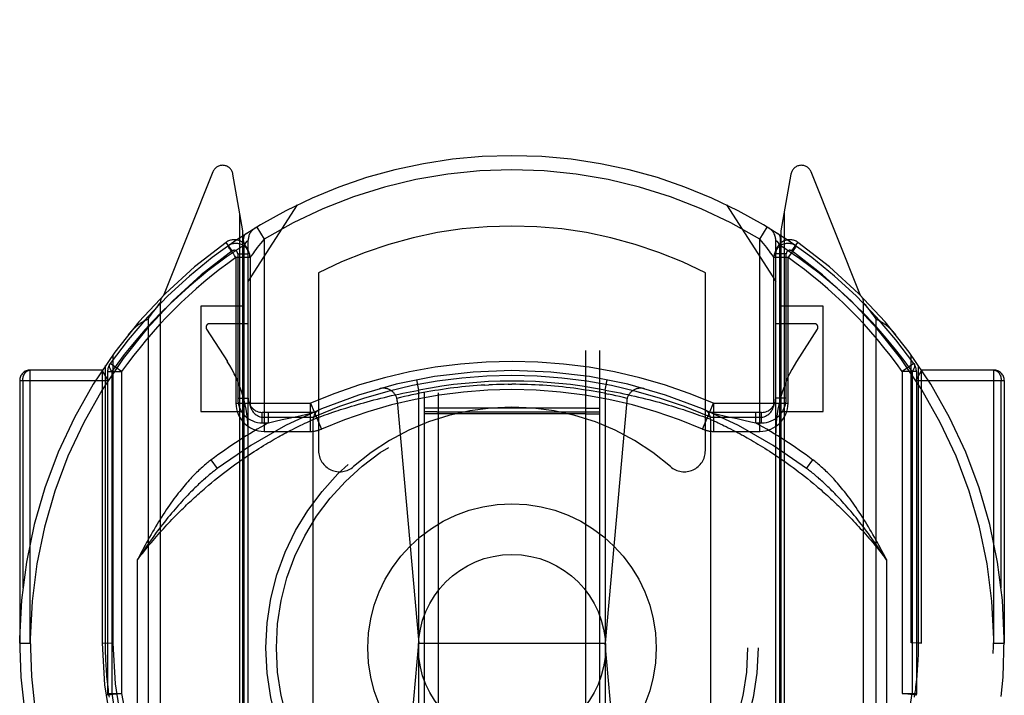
# Model space of a CAD drawing. Header units: inches. Extents: x 0 to 253, y 0 to 164.
# Tile 69 of 97: x 81.429 to 82.829, y 112.297 to 113.258. Entities that reach past the tile are written whole.
import ezdxf

# ---------------------------------------------------------------- set-up
doc = ezdxf.new("R2010")
doc.units = ezdxf.units.IN
doc.header["$LTSCALE"] = 13.939812
doc.header["$MEASUREMENT"] = 0
doc.linetypes.add('HIDDEN', pattern=[0.2, 0.1, -0.1])
doc.layers.add('RIGHTHAND_DOOR_ASSEMBLY', color=7, linetype='CONTINUOUS')

msp = doc.modelspace()

# ---------------------------------------------------------------- linework, layer by layer
at = {"layer": 'RIGHTHAND_DOOR_ASSEMBLY', "color": 8, "linetype": 'HIDDEN'}
for p, q in [((82.0038, 115.5154), (82.0038, 83.5138)), ((82.0238, 115.5154), (82.0238, 83.5137)), ((82.2338, 83.5137), (82.2338, 115.5154)), ((82.2538, 83.5138), (82.2538, 115.5154)), ((81.7034, 113.0413), (81.6332, 112.8658)), ((81.7463, 112.9577), (81.7321, 113.0383)), ((82.5255, 113.0383), (82.5113, 112.9577)), ((82.6244, 112.8658), (82.5542, 113.0413)), ((81.7538, 112.8855), (81.8238, 112.9945)), ((82.4338, 112.9945), (82.5038, 112.8855)), ((81.7419, 111.9491), (81.7419, 112.9826)), ((82.5157, 112.9826), (82.5157, 111.9491)), ((81.7463, 111.9415), (81.7463, 112.9577)), ((81.766, 112.963), (81.7763, 112.9459)), ((82.4813, 112.9459), (82.4917, 112.963)), ((82.5113, 112.9577), (82.5113, 111.9415)), ((81.7309, 112.929), (81.7222, 112.9412)), ((81.748, 112.9371), (81.7506, 112.9404)), ((81.7506, 112.9404), (81.7524, 112.9427)), ((81.7538, 111.9413), (81.7538, 112.9444)), ((81.7763, 112.9459), (81.7713, 112.9397)), ((81.7763, 112.9459), (81.7763, 112.6724)), ((82.4813, 112.6724), (82.4813, 112.9459)), ((82.5038, 111.9413), (82.5038, 112.9444)), ((82.5042, 112.944), (82.5052, 112.9427)), ((82.5052, 112.9427), (82.5071, 112.9404)), ((82.5071, 112.9404), (82.5097, 112.9371)), ((82.5267, 112.929), (82.5354, 112.9412)), ((82.5329, 112.9361), (82.5283, 112.9392)), ((81.725, 112.9362), (81.7248, 112.9361)), ((81.725, 112.9362), (81.7248, 112.9361)), ((81.7255, 112.9366), (81.725, 112.9362)), ((81.7388, 112.9249), (81.7388, 112.7194)), ((81.7388, 112.9249), (81.7538, 112.9249)), ((81.748, 111.9511), (81.748, 112.9371)), ((82.499, 112.923), (82.4965, 112.9264)), ((82.5188, 112.9249), (82.5038, 112.9249)), ((82.5097, 111.9512), (82.5097, 112.937)), ((82.5188, 112.7194), (82.5188, 112.9249)), ((82.5317, 112.9344), (82.5247, 112.9245)), ((81.7363, 112.9197), (81.7363, 112.7124)), ((81.7563, 112.9197), (81.7363, 112.9197)), ((81.7563, 112.9197), (81.7563, 112.7124)), ((82.5013, 112.7124), (82.5013, 112.9197)), ((82.5213, 112.9197), (82.5013, 112.9197)), ((82.5213, 112.7124), (82.5213, 112.9197)), ((81.8538, 112.8977), (81.8538, 112.645)), ((82.4038, 112.645), (82.4038, 112.8977)), ((81.6269, 112.8527), (81.6287, 112.855)), ((81.6287, 112.855), (81.6288, 112.8552)), ((81.6288, 112.8552), (81.6288, 111.8877)), ((82.6288, 111.8877), (82.6288, 112.8552)), ((82.6288, 112.8552), (82.6308, 112.8527)), ((81.6155, 112.8378), (81.6173, 112.8403)), ((81.6173, 112.8403), (81.6194, 112.8431)), ((81.6194, 112.8431), (81.6213, 112.8455)), ((81.6213, 112.8455), (81.6232, 112.848)), ((81.6232, 112.848), (81.6251, 112.8504)), ((81.6251, 112.8504), (81.6269, 112.8527)), ((81.6863, 112.8505), (81.6863, 112.7005)), ((81.7463, 112.8505), (81.6863, 112.8505)), ((82.5713, 112.8505), (82.5113, 112.8505)), ((82.5713, 112.7005), (82.5713, 112.8505)), ((82.6308, 112.8527), (82.6326, 112.8504)), ((82.6326, 112.8504), (82.6344, 112.8481)), ((82.6344, 112.8481), (82.6363, 112.8457)), ((82.6363, 112.8457), (82.638, 112.8433)), ((82.638, 112.8433), (82.6401, 112.8407)), ((82.6401, 112.8407), (82.6418, 112.8383)), ((81.6113, 112.8321), (81.6134, 112.8351)), ((81.6113, 112.8321), (81.6113, 111.9108)), ((81.6134, 112.8351), (81.6155, 112.8378)), ((82.6418, 112.8383), (82.6438, 112.8357)), ((82.6464, 111.9108), (82.6464, 112.8321)), ((81.6946, 112.8178), (81.7241, 112.7719)), ((81.7538, 112.8255), (81.6988, 112.8255)), ((82.5588, 112.8255), (82.5038, 112.8255)), ((82.5336, 112.7719), (82.563, 112.8178)), ((81.5613, 112.7812), (81.5613, 112.3715)), ((82.6963, 112.3715), (82.6963, 112.7812)), ((81.4438, 112.3714), (81.4438, 112.7596)), ((81.5463, 112.7596), (81.4438, 112.7596)), ((81.5463, 112.7596), (81.5463, 112.3714)), ((81.5544, 112.7446), (81.5463, 112.7596)), ((81.5507, 112.3715), (81.5507, 112.7661)), ((81.5538, 112.7573), (81.5538, 112.2998)), ((81.5538, 112.7573), (81.5738, 112.7573)), ((81.5738, 112.7573), (81.5575, 112.7689)), ((81.5597, 112.7573), (81.5597, 112.2997)), ((81.5738, 112.7573), (81.5738, 112.2997)), ((82.7001, 112.7689), (82.6838, 112.7573)), ((82.6838, 112.7573), (82.6838, 112.2997)), ((82.7038, 112.7573), (82.6838, 112.7573)), ((82.698, 112.7574), (82.698, 112.2997)), ((82.7113, 112.7596), (82.7032, 112.7446)), ((82.7038, 112.7573), (82.7038, 112.2998)), ((82.7069, 112.3715), (82.7069, 112.7661)), ((82.7113, 112.3714), (82.7113, 112.7596)), ((82.8138, 112.7596), (82.7113, 112.7596)), ((82.8138, 112.3714), (82.8138, 112.7596)), ((81.4288, 112.7446), (81.4288, 112.3714)), ((81.4288, 112.7446), (81.5544, 112.7446)), ((81.4332, 112.7446), (81.4332, 112.4497)), ((81.9963, 112.731), (81.9934, 112.7457)), ((82.2613, 112.731), (82.2642, 112.7457)), ((82.7032, 112.7446), (82.8288, 112.7446)), ((82.8244, 112.4497), (82.8244, 112.7446)), ((82.8288, 112.7446), (82.8288, 112.3714)), ((81.9787, 112.7277), (81.984, 112.7287)), ((81.984, 112.7287), (81.9893, 112.7297)), ((81.9963, 112.0169), (81.9963, 112.731)), ((82.0903, 112.7382), (82.0958, 112.7385)), ((82.1233, 112.7393), (82.1288, 112.7393)), ((82.2613, 112.731), (82.2613, 112.0169)), ((82.2613, 112.731), (82.2666, 112.73)), ((82.2666, 112.73), (82.2719, 112.729)), ((82.2719, 112.729), (82.2772, 112.728)), ((82.2772, 112.728), (82.2825, 112.727)), ((81.7388, 112.7194), (81.7538, 112.7194)), ((81.9182, 112.7132), (81.9229, 112.7145)), ((81.9229, 112.7145), (81.9276, 112.7158)), ((81.9276, 112.7158), (81.9325, 112.7171)), ((81.9325, 112.7171), (81.9374, 112.7183)), ((81.9374, 112.7183), (81.9424, 112.7196)), ((81.9424, 112.7196), (81.9474, 112.7208)), ((81.9474, 112.7208), (81.9525, 112.722)), ((81.9525, 112.722), (81.9577, 112.7232)), ((81.9577, 112.7232), (81.9629, 112.7244)), ((81.9629, 112.7244), (81.9681, 112.7255)), ((81.9657, 112.7156), (81.9963, 112.3714)), ((81.9681, 112.7255), (81.9734, 112.7266)), ((81.9734, 112.7266), (81.9787, 112.7277)), ((82.2603, 112.7265), (82.2657, 112.7254)), ((82.2919, 112.7156), (82.2613, 112.3714)), ((82.2825, 112.727), (82.2878, 112.7259)), ((82.2878, 112.7259), (82.293, 112.7247)), ((82.293, 112.7247), (82.2982, 112.7236)), ((82.2982, 112.7236), (82.3034, 112.7224)), ((82.3034, 112.7224), (82.3085, 112.7212)), ((82.3085, 112.7212), (82.3136, 112.72)), ((82.3136, 112.72), (82.3186, 112.7187)), ((82.3186, 112.7187), (82.3235, 112.7175)), ((82.3235, 112.7175), (82.3284, 112.7162)), ((82.3284, 112.7162), (82.3332, 112.7149)), ((82.3332, 112.7149), (82.3379, 112.7137)), ((82.5188, 112.7194), (82.5038, 112.7194)), ((81.6863, 112.7005), (81.7463, 112.7005)), ((81.7363, 112.7124), (81.8422, 112.7124)), ((81.8421, 112.6724), (81.8421, 112.7124)), ((81.8421, 112.7124), (81.8581, 112.6757)), ((81.8741, 112.6996), (81.8783, 112.701)), ((81.8783, 112.701), (81.8817, 112.7021)), ((81.8817, 112.7021), (81.8852, 112.7033)), ((81.8852, 112.7033), (81.8888, 112.7044)), ((81.8888, 112.7044), (81.8926, 112.7056)), ((81.8926, 112.7056), (81.8966, 112.7069)), ((81.8966, 112.7069), (81.9007, 112.7081)), ((81.9007, 112.7081), (81.9049, 112.7094)), ((81.9049, 112.7094), (81.9092, 112.7107)), ((81.9092, 112.7107), (81.9137, 112.7119)), ((81.9137, 112.7119), (81.9182, 112.7132)), ((82.0238, 112.7055), (82.0038, 112.7055)), ((82.0057, 112.7003), (82.0045, 112.7003)), ((82.0097, 112.7004), (82.0057, 112.7003)), ((82.0221, 112.7004), (82.0097, 112.7004)), ((82.0221, 112.7004), (82.2356, 112.7004)), ((82.2338, 112.7055), (82.0238, 112.7055)), ((82.2338, 112.7055), (82.2538, 112.7055)), ((82.2356, 112.7004), (82.248, 112.7004)), ((82.248, 112.7004), (82.252, 112.7003)), ((82.3379, 112.7137), (82.3425, 112.7124)), ((82.3425, 112.7124), (82.347, 112.7111)), ((82.347, 112.7111), (82.3513, 112.7098)), ((82.3513, 112.7098), (82.3556, 112.7085)), ((82.3611, 112.7069), (82.365, 112.7056)), ((82.365, 112.7056), (82.3688, 112.7044)), ((82.3688, 112.7044), (82.3725, 112.7033)), ((82.3725, 112.7033), (82.376, 112.7021)), ((82.376, 112.7021), (82.3804, 112.7006)), ((82.3804, 112.7006), (82.3846, 112.6992)), ((82.3996, 112.6757), (82.4155, 112.7124)), ((82.4155, 112.7124), (82.4155, 112.6724)), ((82.4156, 112.7124), (82.5213, 112.7124)), ((82.5113, 112.7005), (82.5713, 112.7005)), ((81.7738, 112.6844), (81.7738, 112.6994)), ((81.8463, 112.6994), (81.7738, 112.6994)), ((81.7763, 112.6924), (81.8421, 112.6924)), ((81.7824, 112.6844), (81.7824, 112.6994)), ((81.7824, 112.6844), (81.7923, 112.6868)), ((81.7923, 112.6868), (81.8022, 112.6891)), ((81.8022, 112.6891), (81.8114, 112.6911)), ((81.8114, 112.6911), (81.8203, 112.6932)), ((81.8203, 112.6932), (81.8289, 112.695)), ((81.8289, 112.695), (81.8373, 112.6968)), ((81.8369, 112.6852), (81.8399, 112.6866)), ((81.8373, 112.6968), (81.8395, 112.6973)), ((81.8395, 112.6973), (81.8405, 112.6975)), ((81.8399, 112.6866), (81.8427, 112.6879)), ((81.8405, 112.6975), (81.8411, 112.6976)), ((81.8411, 112.6976), (81.8414, 112.6977)), ((81.8414, 112.6977), (81.8417, 112.6977)), ((81.8421, 112.6978), (81.8424, 112.6979)), ((81.8424, 112.6979), (81.8426, 112.6979)), ((81.8427, 112.6879), (81.8454, 112.6891)), ((81.843, 112.698), (81.8432, 112.6981)), ((81.8433, 112.6981), (81.8434, 112.6981)), ((81.8463, 112.6895), (81.8494, 112.6907)), ((81.8463, 112.0583), (81.8463, 112.6895)), ((81.8494, 112.6907), (81.8527, 112.692)), ((81.8527, 112.692), (81.8561, 112.6932)), ((81.8561, 112.6932), (81.8593, 112.6944)), ((81.8593, 112.6944), (81.8631, 112.6957)), ((81.8631, 112.6957), (81.8665, 112.6969)), ((81.8665, 112.6969), (81.8701, 112.6982)), ((81.8701, 112.6982), (81.8741, 112.6996)), ((82.011, 112.6973), (82.0065, 112.6973)), ((82.0238, 112.6972), (82.011, 112.6973)), ((82.2338, 112.6972), (82.0238, 112.6972)), ((82.248, 112.6973), (82.252, 112.6973)), ((82.252, 112.6973), (82.2531, 112.6973)), ((82.3846, 112.6992), (82.3885, 112.6979)), ((82.3885, 112.6979), (82.3921, 112.6966)), ((82.3921, 112.6966), (82.3961, 112.6952)), ((82.3961, 112.6952), (82.3997, 112.6939)), ((82.3997, 112.6939), (82.4033, 112.6925)), ((82.4033, 112.6925), (82.4067, 112.6913)), ((82.4067, 112.6913), (82.4102, 112.69)), ((82.4102, 112.69), (82.4113, 112.6895)), ((82.4838, 112.6994), (82.4113, 112.6994)), ((82.4113, 112.6895), (82.4113, 112.0583)), ((82.4113, 112.6895), (82.4138, 112.6884)), ((82.4138, 112.6884), (82.4167, 112.6871)), ((82.4143, 112.6981), (82.4224, 112.6964)), ((82.4155, 112.6924), (82.4813, 112.6924)), ((82.4167, 112.6871), (82.4194, 112.6858)), ((82.4224, 112.6964), (82.4307, 112.6946)), ((82.4307, 112.6946), (82.4392, 112.6927)), ((82.4392, 112.6927), (82.4488, 112.6906)), ((82.4488, 112.6906), (82.4583, 112.6884)), ((82.4583, 112.6884), (82.4683, 112.6861)), ((82.4683, 112.6861), (82.4753, 112.6844)), ((82.4753, 112.6844), (82.4753, 112.6994)), ((82.4838, 112.6844), (82.4838, 112.6994)), ((81.7738, 112.6844), (81.7824, 112.6844)), ((81.7763, 112.6724), (81.8421, 112.6724)), ((81.8096, 112.6716), (81.8132, 112.6735)), ((81.8132, 112.6735), (81.8166, 112.6752)), ((81.8166, 112.6752), (81.8199, 112.6769)), ((81.8199, 112.6769), (81.8229, 112.6784)), ((81.8229, 112.6784), (81.8258, 112.6799)), ((81.8258, 112.6799), (81.8286, 112.6812)), ((81.8286, 112.6812), (81.8311, 112.6824)), ((81.8311, 112.6824), (81.8342, 112.6839)), ((81.8342, 112.6839), (81.8369, 112.6852)), ((82.4155, 112.6724), (82.4813, 112.6724)), ((82.4194, 112.6858), (82.4219, 112.6847)), ((82.4219, 112.6847), (82.4248, 112.6833)), ((82.4248, 112.6833), (82.428, 112.6817)), ((82.428, 112.6817), (82.4307, 112.6805)), ((82.4307, 112.6805), (82.4335, 112.6791)), ((82.4335, 112.6791), (82.4364, 112.6776)), ((82.4364, 112.6776), (82.4396, 112.676)), ((82.4396, 112.676), (82.4429, 112.6743)), ((82.4429, 112.6743), (82.4464, 112.6724)), ((82.4464, 112.6724), (82.45, 112.6705)), ((82.4753, 112.6844), (82.4838, 112.6844)), ((81.7849, 112.6577), (81.7879, 112.6595)), ((81.7879, 112.6595), (81.7908, 112.6612)), ((81.7908, 112.6612), (81.7937, 112.6629)), ((81.7937, 112.6629), (81.7966, 112.6645)), ((81.7966, 112.6645), (81.7993, 112.666)), ((81.7993, 112.666), (81.802, 112.6675)), ((81.802, 112.6675), (81.8046, 112.6689)), ((81.8046, 112.6689), (81.8072, 112.6703)), ((81.8072, 112.6703), (81.8096, 112.6716)), ((82.45, 112.6705), (82.4526, 112.6692)), ((82.4526, 112.6692), (82.4552, 112.6677)), ((82.4552, 112.6677), (82.4578, 112.6663)), ((82.4578, 112.6663), (82.4606, 112.6648)), ((82.4606, 112.6648), (82.4634, 112.6632)), ((82.4634, 112.6632), (82.4663, 112.6615)), ((82.4663, 112.6615), (82.4692, 112.6598)), ((82.4692, 112.6598), (82.4722, 112.6581)), ((82.4722, 112.6581), (82.4753, 112.6563)), ((81.762, 112.6436), (81.7654, 112.6458)), ((81.7654, 112.6458), (81.7688, 112.648)), ((81.7688, 112.648), (81.7721, 112.65)), ((81.7721, 112.65), (81.7754, 112.6521)), ((81.7754, 112.6521), (81.7786, 112.654)), ((81.7786, 112.654), (81.7818, 112.6559)), ((81.7818, 112.6559), (81.7849, 112.6577)), ((82.4753, 112.6563), (82.4784, 112.6544)), ((82.4784, 112.6544), (82.4816, 112.6525)), ((82.4816, 112.6525), (82.4848, 112.6505)), ((82.4848, 112.6505), (82.4882, 112.6484)), ((82.4882, 112.6484), (82.4915, 112.6463)), ((82.4915, 112.6463), (82.495, 112.6441)), ((82.495, 112.6441), (82.4985, 112.6418)), ((81.7008, 112.6317), (81.7098, 112.6197)), ((81.7401, 112.6288), (81.7439, 112.6314)), ((81.7439, 112.6314), (81.7476, 112.634)), ((81.7476, 112.634), (81.7513, 112.6365)), ((81.7513, 112.6365), (81.7549, 112.6389)), ((81.7549, 112.6389), (81.7584, 112.6413)), ((81.7584, 112.6413), (81.762, 112.6436)), ((82.4985, 112.6418), (82.502, 112.6395)), ((82.502, 112.6395), (82.5056, 112.637)), ((82.5056, 112.637), (82.5093, 112.6346)), ((82.5093, 112.6346), (82.513, 112.632)), ((82.513, 112.632), (82.5168, 112.6294)), ((82.5478, 112.6197), (82.5568, 112.6317)), ((81.7204, 112.6143), (81.7245, 112.6174)), ((81.7245, 112.6174), (81.7284, 112.6204)), ((81.7284, 112.6204), (81.7324, 112.6233)), ((81.7324, 112.6233), (81.7363, 112.6261)), ((81.7363, 112.6261), (81.7401, 112.6288)), ((82.5168, 112.6294), (82.5206, 112.6266)), ((82.5206, 112.6266), (82.5245, 112.6238)), ((82.5245, 112.6238), (82.5284, 112.621)), ((82.5284, 112.621), (82.5324, 112.618)), ((82.5324, 112.618), (82.5364, 112.6149)), ((81.7017, 112.5994), (81.7059, 112.6029)), ((81.7059, 112.6029), (81.7101, 112.6063)), ((81.7101, 112.6063), (81.7143, 112.6096)), ((82.5364, 112.6149), (82.5405, 112.6118)), ((82.5405, 112.6118), (82.5446, 112.6086)), ((82.5446, 112.6086), (82.5488, 112.6052)), ((82.5488, 112.6052), (82.5531, 112.6018)), ((81.6931, 112.5922), (81.6974, 112.5959)), ((81.6974, 112.5959), (81.7017, 112.5994)), ((82.5531, 112.6018), (82.5573, 112.5983)), ((81.5963, 112.258), (81.5963, 112.4898)), ((82.6613, 112.4898), (82.6613, 112.258)), ((81.4288, 112.3714), (81.4438, 112.3714)), ((81.5463, 112.3714), (81.5507, 112.3715)), ((81.5463, 112.3714), (81.5613, 112.3715)), ((81.9662, 112.0321), (81.9963, 112.3714)), ((81.9963, 112.3714), (82.2613, 112.3714)), ((82.2915, 112.0321), (82.2613, 112.3714)), ((82.7113, 112.3714), (82.6963, 112.3715)), ((82.7069, 112.3715), (82.7113, 112.3714)), ((82.8138, 112.3714), (82.8288, 112.3714)), ((81.5538, 112.2998), (81.554, 112.2971)), ((81.5538, 112.2998), (81.5738, 112.2998)), ((81.5738, 112.2998), (81.554, 112.2971)), ((82.6838, 112.2998), (82.7038, 112.2998)), ((82.7036, 112.2971), (82.6838, 112.2998)), ((82.7038, 112.2998), (82.7036, 112.2971))]:
    msp.add_line(p, q, dxfattribs=at)
for points in [[(81.7513, 112.9539), (81.7498, 112.9527), (81.7486, 112.9512), (81.7477, 112.9493), (81.7471, 112.9472), (81.7468, 112.9449), (81.7469, 112.9424), (81.7473, 112.9398), (81.748, 112.9371)], [(82.5097, 112.9371), (82.5104, 112.9398), (82.5108, 112.9424), (82.5108, 112.9449), (82.5105, 112.9472), (82.5099, 112.9493), (82.509, 112.9512), (82.5078, 112.9527), (82.5063, 112.9539)], [(81.7524, 112.9427), (81.7535, 112.944), (81.7537, 112.9443), (81.7538, 112.9444)], [(81.7713, 112.9397), (81.7689, 112.9367), (81.7666, 112.9338), (81.7646, 112.9311), (81.7628, 112.9286), (81.7612, 112.9265), (81.7587, 112.9231)], [(82.4965, 112.9264), (82.4949, 112.9286), (82.4931, 112.931), (82.491, 112.9337), (82.4888, 112.9366), (82.4864, 112.9397), (82.4813, 112.9459)], [(82.5038, 112.9444), (82.5039, 112.9443), (82.5042, 112.944)], [(81.748, 112.9371), (81.7224, 112.9201), (81.6964, 112.9005), (81.6697, 112.8785), (81.6426, 112.8539)], [(81.7281, 112.9314), (81.7272, 112.9326), (81.7264, 112.9337), (81.7257, 112.9347), (81.7252, 112.9354), (81.7249, 112.9359), (81.7248, 112.9361)], [(81.7363, 112.9197), (81.7353, 112.9211), (81.7343, 112.9226), (81.7332, 112.9242), (81.7321, 112.9257), (81.731, 112.9273), (81.73, 112.9287), (81.7281, 112.9314)], [(82.615, 112.8539), (82.591, 112.876), (82.5654, 112.8973), (82.5383, 112.9176), (82.5097, 112.937)], [(82.5247, 112.9245), (82.5231, 112.9221), (82.5213, 112.9197)], [(82.5329, 112.9361), (82.5328, 112.936), (82.5326, 112.9356), (82.5322, 112.9351), (82.5317, 112.9344)], [(81.7567, 112.9202), (81.7564, 112.9198), (81.7563, 112.9197)], [(81.7587, 112.9231), (81.7578, 112.9218), (81.7567, 112.9202)], [(82.5013, 112.9197), (82.5012, 112.9198), (82.501, 112.9202), (82.499, 112.923)], [(81.6426, 112.8539), (81.6301, 112.8415), (81.6183, 112.8292), (81.6072, 112.8171), (81.5968, 112.8051), (81.587, 112.7933), (81.5776, 112.7815), (81.5685, 112.7695), (81.5597, 112.7573)], [(82.698, 112.7574), (82.6866, 112.773), (82.6742, 112.7889), (82.6609, 112.805), (82.6466, 112.8213), (82.6313, 112.8376), (82.615, 112.8539)], [(81.5834, 112.8102), (81.5841, 112.8111), (81.5848, 112.8119), (81.5855, 112.8127), (81.5862, 112.8135), (81.587, 112.8143), (81.5877, 112.8151), (81.5884, 112.8159), (81.5892, 112.8167), (81.5899, 112.8174), (81.5907, 112.8182), (81.5915, 112.8189), (81.5922, 112.8196), (81.593, 112.8203), (81.5938, 112.821), (81.5946, 112.8217), (81.5954, 112.8224), (81.5963, 112.823), (81.5971, 112.8237), (81.5979, 112.8243), (81.5988, 112.8249), (81.5996, 112.8255), (81.6005, 112.8261), (81.6013, 112.8267), (81.6022, 112.8273), (81.6031, 112.8278), (81.6039, 112.8283), (81.6048, 112.8289), (81.6057, 112.8294), (81.6066, 112.8299), (81.6075, 112.8303), (81.6085, 112.8308), (81.6094, 112.8312), (81.6103, 112.8317), (81.6113, 112.8321)], [(82.6438, 112.8357), (82.6459, 112.8328), (82.6464, 112.8321)], [(82.6464, 112.8321), (82.6473, 112.8317), (82.6483, 112.8312), (82.6492, 112.8308), (82.6501, 112.8303), (82.651, 112.8298), (82.6519, 112.8294), (82.6528, 112.8289), (82.6537, 112.8283), (82.6546, 112.8278), (82.6555, 112.8273), (82.6563, 112.8267), (82.6572, 112.8261), (82.658, 112.8255), (82.6589, 112.8249), (82.6597, 112.8243), (82.6606, 112.8237), (82.6614, 112.823), (82.6622, 112.8224), (82.663, 112.8217), (82.6638, 112.821), (82.6646, 112.8203), (82.6654, 112.8196), (82.6662, 112.8189), (82.667, 112.8182), (82.6677, 112.8174), (82.6685, 112.8167), (82.6692, 112.8159), (82.67, 112.8151), (82.6707, 112.8143), (82.6714, 112.8135), (82.6721, 112.8127), (82.6728, 112.8119), (82.6735, 112.8111), (82.6742, 112.8102)], [(81.4332, 112.7446), (81.4332, 112.7449), (81.4332, 112.7453), (81.4332, 112.7456), (81.4333, 112.7459), (81.4333, 112.7462), (81.4333, 112.7465), (81.4333, 112.7468), (81.4334, 112.7472), (81.4334, 112.7475), (81.4335, 112.7478), (81.4335, 112.7481), (81.4336, 112.7484), (81.4336, 112.7487), (81.4337, 112.749), (81.4338, 112.7493), (81.4338, 112.7496), (81.4339, 112.7499), (81.434, 112.7502), (81.4341, 112.7505), (81.4342, 112.7508), (81.4343, 112.7511), (81.4344, 112.7514), (81.4345, 112.7517), (81.4346, 112.7519), (81.4347, 112.7522), (81.4348, 112.7525), (81.4349, 112.7528), (81.435, 112.753), (81.4352, 112.7533), (81.4353, 112.7535), (81.4354, 112.7538), (81.4356, 112.7541), (81.4357, 112.7543), (81.4359, 112.7545), (81.436, 112.7548), (81.4362, 112.755), (81.4363, 112.7552), (81.4365, 112.7555), (81.4367, 112.7557), (81.4368, 112.7559), (81.437, 112.7561), (81.4372, 112.7563), (81.4373, 112.7565), (81.4375, 112.7567), (81.4377, 112.7569), (81.4379, 112.7571), (81.4381, 112.7572), (81.4383, 112.7574), (81.4385, 112.7576), (81.4387, 112.7577), (81.4389, 112.7579), (81.4391, 112.758), (81.4393, 112.7582), (81.4395, 112.7583), (81.4397, 112.7584), (81.4399, 112.7585), (81.4401, 112.7587), (81.4403, 112.7588), (81.4405, 112.7589), (81.4407, 112.759), (81.4409, 112.7591), (81.4412, 112.7591), (81.4414, 112.7592), (81.4416, 112.7593), (81.4418, 112.7594), (81.442, 112.7594), (81.4423, 112.7595), (81.4425, 112.7595), (81.4427, 112.7595), (81.4429, 112.7596), (81.4432, 112.7596), (81.4434, 112.7596), (81.4436, 112.7596), (81.4438, 112.7596)], [(81.5597, 112.7573), (81.5583, 112.7596), (81.5573, 112.7618), (81.5567, 112.7638), (81.5565, 112.7658), (81.5568, 112.7674), (81.5575, 112.7689)], [(82.7001, 112.7689), (82.7009, 112.7675), (82.7011, 112.7658), (82.701, 112.7638), (82.7004, 112.7618), (82.6994, 112.7596), (82.698, 112.7573)], [(82.8138, 112.7596), (82.8141, 112.7596), (82.8143, 112.7596), (82.8145, 112.7596), (82.8147, 112.7596), (82.8149, 112.7595), (82.8152, 112.7595), (82.8154, 112.7595), (82.8156, 112.7594), (82.8158, 112.7594), (82.8161, 112.7593), (82.8163, 112.7592), (82.8165, 112.7591), (82.8167, 112.7591), (82.8169, 112.759), (82.8171, 112.7589), (82.8174, 112.7588), (82.8176, 112.7587), (82.8178, 112.7585), (82.818, 112.7584), (82.8182, 112.7583), (82.8184, 112.7582), (82.8186, 112.758), (82.8188, 112.7579), (82.819, 112.7577), (82.8192, 112.7576), (82.8194, 112.7574), (82.8196, 112.7572), (82.8198, 112.7571), (82.82, 112.7569), (82.8201, 112.7567), (82.8203, 112.7565), (82.8205, 112.7563), (82.8207, 112.7561), (82.8208, 112.7559), (82.821, 112.7557), (82.8212, 112.7555), (82.8213, 112.7552), (82.8215, 112.755), (82.8216, 112.7548), (82.8218, 112.7545), (82.8219, 112.7543), (82.8221, 112.7541), (82.8222, 112.7538), (82.8224, 112.7535), (82.8225, 112.7533), (82.8226, 112.753), (82.8227, 112.7528), (82.8229, 112.7525), (82.823, 112.7522), (82.8231, 112.7519), (82.8232, 112.7517), (82.8233, 112.7514), (82.8234, 112.7511), (82.8235, 112.7508), (82.8236, 112.7505), (82.8237, 112.7502), (82.8237, 112.7499), (82.8238, 112.7496), (82.8239, 112.7493), (82.824, 112.749), (82.824, 112.7487), (82.8241, 112.7484), (82.8241, 112.7481), (82.8242, 112.7478), (82.8242, 112.7475), (82.8243, 112.7472), (82.8243, 112.7468), (82.8243, 112.7465), (82.8244, 112.7462), (82.8244, 112.7459), (82.8244, 112.7456), (82.8244, 112.7453), (82.8244, 112.7449), (82.8244, 112.7446)], [(82.0903, 112.7382), (82.0848, 112.7379), (82.0793, 112.7375), (82.0738, 112.7371), (82.0683, 112.7366), (82.0628, 112.7361), (82.0573, 112.7355), (82.0518, 112.7349), (82.0463, 112.7343), (82.0409, 112.7336), (82.0354, 112.7328), (82.0299, 112.7321), (82.0245, 112.7312), (82.019, 112.7304), (82.0136, 112.7295), (82.0082, 112.7285), (82.0028, 112.7275), (81.9973, 112.7265), (81.9919, 112.7254), (81.9865, 112.7242), (81.9812, 112.7231), (81.9758, 112.7218), (81.9704, 112.7206), (81.9651, 112.7193)], [(81.9893, 112.7297), (81.9946, 112.7307), (81.9963, 112.731)], [(82.1233, 112.7393), (82.1178, 112.7392), (82.1123, 112.7391), (82.1068, 112.7389), (82.1013, 112.7387), (82.0958, 112.7385)], [(82.2603, 112.7265), (82.2549, 112.7275), (82.2495, 112.7285), (82.244, 112.7295), (82.2386, 112.7304), (82.2332, 112.7312), (82.2277, 112.7321), (82.2223, 112.7328), (82.2168, 112.7336), (82.2113, 112.7343), (82.2058, 112.7349), (82.2004, 112.7355), (82.1949, 112.7361), (82.1894, 112.7366), (82.1839, 112.7371), (82.1784, 112.7375), (82.1729, 112.7379), (82.1674, 112.7382), (82.1619, 112.7385), (82.1564, 112.7387), (82.1509, 112.7389), (82.1454, 112.7391), (82.1399, 112.7392), (82.1343, 112.7393), (82.1288, 112.7393)], [(82.2926, 112.7193), (82.2872, 112.7206), (82.2819, 112.7218), (82.2765, 112.7231), (82.2711, 112.7242), (82.2657, 112.7254)], [(82.0045, 112.7003), (82.0041, 112.7003), (82.0039, 112.7003), (82.0038, 112.7003)], [(82.252, 112.7003), (82.2531, 112.7003), (82.2535, 112.7003), (82.2538, 112.7003), (82.2538, 112.7003)], [(82.3556, 112.7085), (82.3597, 112.7073), (82.3611, 112.7069)], [(81.8417, 112.6977), (81.842, 112.6978), (81.8421, 112.6978)], [(81.8426, 112.6979), (81.8429, 112.698), (81.8429, 112.698), (81.843, 112.698), (81.843, 112.698)], [(81.8432, 112.6981), (81.8432, 112.6981), (81.8433, 112.6981)], [(81.8454, 112.6891), (81.8463, 112.6895), (81.8463, 112.6895)], [(82.0065, 112.6973), (82.005, 112.6973), (82.0045, 112.6973), (82.0041, 112.6973), (82.0039, 112.6973), (82.0038, 112.6973)], [(82.2338, 112.6972), (82.2356, 112.6972), (82.248, 112.6973)], [(82.2531, 112.6973), (82.2535, 112.6973), (82.2538, 112.6973), (82.2538, 112.6973)], [(81.7008, 112.6317), (81.6994, 112.6306), (81.6979, 112.6294), (81.6964, 112.6282), (81.6949, 112.627), (81.6933, 112.6257), (81.6917, 112.6244), (81.6902, 112.6231), (81.6886, 112.6216), (81.6869, 112.6202), (81.6853, 112.6187), (81.6836, 112.6171), (81.682, 112.6155), (81.6803, 112.6139), (81.6785, 112.6122), (81.6768, 112.6104), (81.675, 112.6086), (81.6733, 112.6067), (81.6715, 112.6048), (81.6696, 112.6028), (81.6678, 112.6007), (81.6659, 112.5986), (81.664, 112.5964), (81.6621, 112.5942), (81.6602, 112.5918), (81.6583, 112.5895), (81.6563, 112.587), (81.6543, 112.5844), (81.6522, 112.5818), (81.6502, 112.5791), (81.6481, 112.5763), (81.646, 112.5734), (81.6439, 112.5704), (81.6417, 112.5674), (81.6395, 112.5642), (81.6373, 112.5609), (81.6351, 112.5576), (81.6328, 112.5541), (81.6305, 112.5505)], [(82.6271, 112.5505), (82.6249, 112.5541), (82.6226, 112.5576), (82.6203, 112.5609), (82.6181, 112.5642), (82.6159, 112.5674), (82.6138, 112.5704), (82.6116, 112.5734), (82.6095, 112.5763), (82.6075, 112.5791), (82.6054, 112.5818), (82.6034, 112.5844), (82.6014, 112.587), (82.5994, 112.5895), (82.5974, 112.5918), (82.5955, 112.5942), (82.5936, 112.5964), (82.5917, 112.5986), (82.5899, 112.6007), (82.588, 112.6028), (82.5862, 112.6048), (82.5844, 112.6067), (82.5826, 112.6086), (82.5809, 112.6104), (82.5791, 112.6122), (82.5774, 112.6139), (82.5757, 112.6155), (82.574, 112.6171), (82.5724, 112.6187), (82.5707, 112.6202), (82.5691, 112.6216), (82.5675, 112.6231), (82.5659, 112.6244), (82.5643, 112.6257), (82.5628, 112.627), (82.5613, 112.6282), (82.5598, 112.6294), (82.5583, 112.6306), (82.5568, 112.6317)], [(81.7098, 112.6197), (81.7085, 112.6187), (81.7071, 112.6176), (81.7057, 112.6165), (81.7043, 112.6154), (81.7029, 112.6143), (81.7014, 112.6131), (81.6999, 112.6119), (81.6984, 112.6106), (81.6968, 112.6093), (81.6952, 112.6079), (81.6936, 112.6066), (81.692, 112.6051), (81.6903, 112.6036), (81.6886, 112.6021), (81.6869, 112.6005), (81.6851, 112.5989), (81.6833, 112.5972), (81.6815, 112.5955), (81.6797, 112.5937), (81.6778, 112.5919), (81.6758, 112.59), (81.6739, 112.588), (81.6719, 112.586), (81.6699, 112.5839), (81.6678, 112.5818), (81.6657, 112.5795), (81.6635, 112.5772), (81.6613, 112.5749), (81.6591, 112.5724), (81.6568, 112.5699), (81.6545, 112.5673), (81.6521, 112.5646), (81.6497, 112.5618), (81.6473, 112.5589), (81.6448, 112.5559), (81.6422, 112.5529), (81.6396, 112.5497), (81.637, 112.5464)], [(82.6207, 112.5464), (82.618, 112.5497), (82.6154, 112.5529), (82.6129, 112.5559), (82.6104, 112.5589), (82.6079, 112.5618), (82.6055, 112.5646), (82.6032, 112.5673), (82.6008, 112.5699), (82.5986, 112.5724), (82.5963, 112.5749), (82.5941, 112.5772), (82.592, 112.5795), (82.5899, 112.5818), (82.5878, 112.5839), (82.5858, 112.586), (82.5838, 112.588), (82.5818, 112.59), (82.5799, 112.5919), (82.578, 112.5937), (82.5761, 112.5955), (82.5743, 112.5972), (82.5725, 112.5989), (82.5708, 112.6005), (82.569, 112.6021), (82.5673, 112.6036), (82.5657, 112.6051), (82.564, 112.6066), (82.5624, 112.6079), (82.5608, 112.6093), (82.5593, 112.6106), (82.5578, 112.6119), (82.5563, 112.6131), (82.5548, 112.6143), (82.5533, 112.6154), (82.5519, 112.6165), (82.5505, 112.6176), (82.5492, 112.6187), (82.5478, 112.6197)], [(81.7143, 112.6096), (81.7184, 112.6128), (81.7204, 112.6143)], [(81.5963, 112.4898), (81.5988, 112.4931), (81.6013, 112.4963), (81.6038, 112.4994), (81.6062, 112.5025), (81.6087, 112.5056), (81.6112, 112.5086), (81.6136, 112.5116), (81.6161, 112.5145), (81.6186, 112.5174), (81.621, 112.5203), (81.6234, 112.5231), (81.6259, 112.5259), (81.6283, 112.5286), (81.6307, 112.5314), (81.6331, 112.534), (81.6356, 112.5367), (81.638, 112.5393), (81.6404, 112.5418), (81.6427, 112.5444), (81.6451, 112.5469), (81.6475, 112.5493), (81.6499, 112.5518), (81.6522, 112.5542), (81.6546, 112.5565), (81.6569, 112.5589), (81.6592, 112.5612), (81.6616, 112.5634), (81.6639, 112.5657), (81.6662, 112.5679), (81.6685, 112.5701), (81.6708, 112.5722), (81.673, 112.5743), (81.6753, 112.5764), (81.6776, 112.5785), (81.6798, 112.5805), (81.682, 112.5825), (81.6843, 112.5845), (81.6865, 112.5865), (81.6887, 112.5884), (81.6909, 112.5903), (81.6931, 112.5922)], [(82.5573, 112.5983), (82.5617, 112.5947), (82.5638, 112.5928), (82.566, 112.591), (82.5682, 112.5891), (82.5704, 112.5871), (82.5727, 112.5852), (82.5749, 112.5832), (82.5772, 112.5812), (82.5794, 112.5791), (82.5817, 112.5771), (82.584, 112.575), (82.5862, 112.5728), (82.5885, 112.5707), (82.5908, 112.5685), (82.5932, 112.5663), (82.5955, 112.564), (82.5978, 112.5617), (82.6002, 112.5594), (82.6025, 112.5571), (82.6049, 112.5547), (82.6073, 112.5523), (82.6097, 112.5499), (82.612, 112.5474), (82.6144, 112.5449), (82.6169, 112.5423), (82.6193, 112.5397), (82.6217, 112.5371), (82.6241, 112.5344), (82.6266, 112.5317), (82.629, 112.529), (82.6315, 112.5262), (82.6339, 112.5234), (82.6364, 112.5206), (82.6389, 112.5177), (82.6413, 112.5148), (82.6438, 112.5118), (82.6463, 112.5088), (82.6488, 112.5057), (82.6513, 112.5026), (82.6538, 112.4995), (82.6563, 112.4963), (82.6588, 112.4931), (82.6613, 112.4898)], [(81.6305, 112.5505), (81.6284, 112.5472), (81.6262, 112.5437), (81.6241, 112.5403), (81.622, 112.5367), (81.6198, 112.5331), (81.6177, 112.5295), (81.6156, 112.5258), (81.6134, 112.522), (81.6113, 112.5182), (81.6092, 112.5143), (81.607, 112.5104), (81.6049, 112.5064), (81.6028, 112.5023), (81.6006, 112.4982), (81.5985, 112.4941), (81.5963, 112.4898)], [(81.637, 112.5464), (81.6345, 112.5433), (81.632, 112.5402), (81.6295, 112.5369), (81.627, 112.5337), (81.6245, 112.5304), (81.622, 112.527), (81.6195, 112.5235), (81.617, 112.52), (81.6144, 112.5165), (81.6118, 112.5128), (81.6093, 112.5092), (81.6067, 112.5054), (81.6041, 112.5016), (81.6015, 112.4978), (81.5989, 112.4938), (81.5963, 112.4898)], [(82.6613, 112.4898), (82.6587, 112.4938), (82.6561, 112.4978), (82.6535, 112.5016), (82.6509, 112.5054), (82.6484, 112.5092), (82.6458, 112.5128), (82.6432, 112.5165), (82.6407, 112.52), (82.6382, 112.5235), (82.6356, 112.527), (82.6331, 112.5304), (82.6306, 112.5337), (82.6281, 112.5369), (82.6256, 112.5402), (82.6231, 112.5433), (82.6207, 112.5464)], [(82.6613, 112.4898), (82.6592, 112.4941), (82.657, 112.4982), (82.6549, 112.5023), (82.6528, 112.5064), (82.6506, 112.5104), (82.6485, 112.5143), (82.6463, 112.5182), (82.6442, 112.522), (82.6421, 112.5258), (82.6399, 112.5295), (82.6378, 112.5331), (82.6357, 112.5367), (82.6335, 112.5403), (82.6314, 112.5437), (82.6293, 112.5472), (82.6271, 112.5505)], [(81.5563, 112.2944), (81.5558, 112.2981), (81.5553, 112.3017), (81.5549, 112.3054), (81.5544, 112.3091), (81.554, 112.3127), (81.5536, 112.3164), (81.5533, 112.3201), (81.5529, 112.3237), (81.5526, 112.3274), (81.5523, 112.3311), (81.5521, 112.3347), (81.5518, 112.3384), (81.5516, 112.3421), (81.5514, 112.3457), (81.5512, 112.3494), (81.5511, 112.3531), (81.551, 112.3567), (81.5509, 112.3604), (81.5508, 112.3641), (81.5507, 112.3678), (81.5507, 112.3715)], [(82.7013, 112.2944), (82.7018, 112.2981), (82.7023, 112.3017), (82.7028, 112.3054), (82.7032, 112.3091), (82.7036, 112.3127), (82.704, 112.3164), (82.7044, 112.3201), (82.7047, 112.3237), (82.705, 112.3274), (82.7053, 112.3311), (82.7056, 112.3347), (82.7058, 112.3384), (82.706, 112.3421), (82.7062, 112.3457), (82.7064, 112.3494), (82.7066, 112.3531), (82.7067, 112.3567), (82.7068, 112.3604), (82.7069, 112.3641), (82.7069, 112.3678), (82.7069, 112.3715)], [(81.554, 112.2971), (81.5541, 112.2975), (81.5546, 112.2979), (81.5554, 112.2983), (81.5565, 112.2988), (81.558, 112.2993), (81.5597, 112.2998)], [(81.5597, 112.2997), (81.563, 112.2783), (81.5672, 112.2565), (81.5725, 112.2342), (81.5789, 112.2116), (81.5864, 112.1885), (81.5952, 112.1653), (81.6053, 112.1419), (81.6166, 112.1184)], [(82.641, 112.1184), (82.6515, 112.1399), (82.6609, 112.1616), (82.6693, 112.1833), (82.6768, 112.2052), (82.6834, 112.2277), (82.6892, 112.2509), (82.694, 112.2749), (82.698, 112.2997)], [(82.698, 112.2998), (82.6997, 112.2993), (82.7011, 112.2988), (82.7022, 112.2983), (82.703, 112.2979), (82.7035, 112.2975), (82.7036, 112.2971)]]:
    msp.add_lwpolyline(points, dxfattribs=at)
for radius in [0.35, 0.335, 0.205, 0.133]:
    msp.add_circle((82.1288, 112.3644), radius, dxfattribs=at)
for centre, radius, start, end in [((82.1288, 112.3644), 0.7, 35.2961, 144.7039), ((81.7173, 113.0357), 0.015, 10, 158.1959), ((82.5403, 113.0357), 0.015, 21.8041, 170), ((82.1288, 112.3644), 0.68, 58.7763, 121.2238), ((81.7738, 112.9444), 0.02, 121.4688, 179.9992), ((82.1288, 112.3644), 0.6, 62.7204, 117.2796), ((82.4838, 112.9444), 0.02, 0, 58.5295), ((82.1288, 112.3714), 0.7, 125.5126, 54.4874), ((81.7338, 112.9249), 0.02, 0, 125.5126), ((81.7363, 112.9197), 0.02, 0, 125.2543), ((82.5213, 112.9197), 0.02, 54.7457, 180), ((82.5238, 112.9249), 0.02, 54.4874, 180), ((82.1288, 112.3714), 0.685, 125.5126, 54.4874), ((81.7338, 112.9249), 0.005, 0, 125.5126), ((82.5238, 112.9249), 0.005, 54.4874, 180), ((82.1288, 112.3644), 0.68, 125.2529, 144.7039), ((82.1288, 112.3644), 0.68, 35.2961, 54.7467), ((81.6438, 112.8552), 0.015, 135.0748, 180), ((82.6138, 112.8552), 0.015, 0, 44.9252), ((81.6988, 112.8205), 0.005, 90, 212.6792), ((82.5588, 112.8205), 0.005, 327.3208, 90), ((81.5658, 112.6704), 0.188, 0, 32.6792), ((82.1288, 112.0519), 0.72, 66.5323, 113.4591), ((82.6918, 112.6704), 0.188, 147.3208, 180), ((81.4438, 112.7446), 0.015, 90, 180), ((81.5738, 112.7573), 0.02, 144.7039, 180), ((82.1288, 112.0589), 0.7, 53.2319, 126.7681), ((82.6838, 112.7573), 0.02, 0, 35.2961), ((82.8138, 112.7446), 0.015, 0, 90), ((82.1288, 112.0519), 0.7, 66.536, 113.464), ((82.1288, 112.0589), 0.685, 78.8469, 101.1531), ((82.1288, 112.0519), 0.68, 66.5362, 113.464), ((81.9458, 112.7138), 0.02, 5.0796, 105.6131), ((82.3118, 112.7138), 0.02, 74.3869, 174.9204), ((81.7738, 112.7194), 0.035, 180, 270), ((81.7738, 112.7194), 0.02, 180, 270), ((82.4838, 112.7194), 0.035, 270, 360), ((82.4838, 112.7194), 0.02, 270, 360), ((81.7763, 112.7124), 0.04, 180, 270), ((81.7763, 112.7124), 0.02, 180, 270), ((81.8613, 112.6895), 0.015, 112.9863, 180), ((82.1288, 112.3644), 0.3425, 48.8739, 131.1261), ((82.3963, 112.6895), 0.015, 0, 67.0137), ((82.4813, 112.7124), 0.04, 270, 360), ((82.4813, 112.7124), 0.02, 270, 360), ((81.8421, 112.7124), 0.02, 270, 293.464), ((82.4155, 112.7124), 0.02, 246.536, 270), ((82.1288, 112.0589), 0.715, 118.9817, 126.7681), ((81.8421, 112.7124), 0.04, 270, 293.4627), ((82.4155, 112.7124), 0.04, 246.5329, 270), ((82.1288, 112.0589), 0.715, 53.2319, 61.0183), ((81.8838, 112.645), 0.03, 180, 311.1261), ((82.3738, 112.645), 0.03, 228.8739, 360), ((82.1288, 112.3739), 0.5825, 180.2464, 359.7536), ((82.1288, 112.3739), 0.5675, 180.2497, 359.7503), ((81.5738, 112.2998), 0.02, 180, 187.6622), ((82.1288, 112.3744), 0.56, 187.6662, 352.3273), ((82.6838, 112.2998), 0.02, 352.3378, 360)]:
    msp.add_arc(centre, radius, start, end, dxfattribs=at)

doc.saveas('drawing.dxf')
